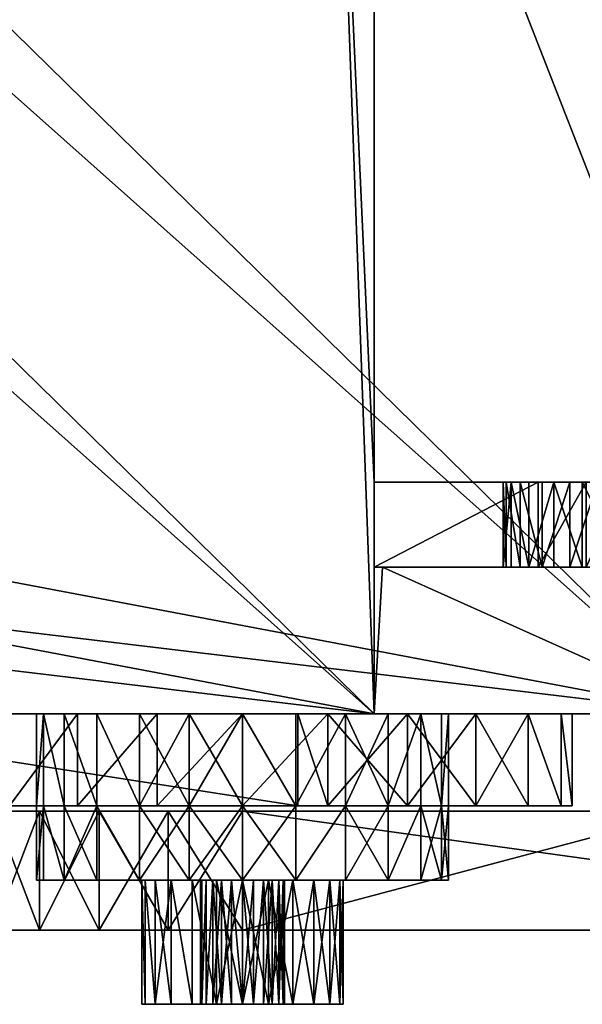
# Model space of a CAD drawing. Extents: x -0.216 to 0.216, y -0.188 to 0.188.
# Tile 27 of 81: x -0.137 to -0.12, y -0.024 to 0.005. Entities that reach past the tile are written whole.
import ezdxf

# ---------------------------------------------------------------- set-up
doc = ezdxf.new("R2010")
doc.units = 0

# ---------------------------------------------------------------- blocks, each defined once
blk = doc.blocks.new('hexa_link1#2')
mesh = blk.add_polyface()
corners = [(-0.115265, 0.006899, 0.099276), (-0.117216, 0.008709, 0.099276), (-0.117216, 0.006487, 0.099276), (-0.117216, 0.008709, 0.09683), (-0.117216, 0.006487, 0.09683), (-0.115265, 0.006899, 0.09683), (-0.11615, 0.00963, 0.099276), (-0.11615, 0.00963, 0.09683), (-0.117216, 0.003631, 0.09683), (-0.115594, 0.003102, 0.09683), (-0.117216, -0.00363, 0.09683), (-0.115594, 0.003101, 0.099276), (-0.117216, 0.00363, 0.099276), (-0.117216, -0.00363, 0.099276), (-0.116223, 0.003631, 0.099276), (-0.116223, 0.003631, 0.09683), (-0.115975, 0.006487, 0.099276), (-0.105579, 0.01819, 0.088049), (-0.130264, 0.021608, 0.088049), (-0.130264, 0.01819, 0.088049), (-0.117379, 0.01819, 0.071549), (-0.130264, 0.01819, 0.071549), (-0.132399, 0.01819, 0.087768), (-0.132399, 0.01819, 0.071831), (-0.134389, 0.01819, 0.086944), (-0.132399, 0.021608, 0.087768), (-0.132399, 0.021608, 0.071831), (-0.134389, 0.021608, 0.072655), (-0.134389, 0.01819, 0.072655), (-0.130264, 0.021608, 0.071549), (-0.117379, 0.021608, 0.071549), (-0.117379, 0.021608, 0.070169), (-0.117379, 0.01819, 0.070169), (-0.105579, 0.021608, 0.088049)]
mesh.append_faces([[corners[k] for k in face] for face in [(0, 1, 2), (3, 2, 1), (2, 3, 4), (3, 5, 4), (3, 6, 7), (6, 3, 1), (8, 9, 10), (11, 12, 13), (14, 8, 12), (8, 14, 15), (10, 12, 8), (4, 16, 2), (17, 18, 19), (19, 20, 17), (19, 21, 20), (22, 21, 19), (22, 23, 21), (24, 23, 22), (25, 24, 22), (22, 18, 25), (18, 22, 19), (26, 25, 18), (27, 25, 26), (27, 23, 28), (23, 27, 26), (29, 23, 26), (23, 29, 21), (30, 21, 29), (21, 30, 20), (31, 20, 30), (20, 31, 32), (29, 33, 30), (29, 18, 33), (26, 18, 29)]])
mesh = blk.add_polyface()
corners = [(-0.117216, 0.00363, 0.099276), (-0.117216, -0.00363, 0.09683), (-0.117216, -0.00363, 0.099276), (-0.116323, -0.00363, 0.099276), (-0.116323, -0.00363, 0.09683), (-0.115743, -0.003054, 0.09683), (-0.115743, -0.003054, 0.099276), (-0.117216, -0.006487, 0.09683), (-0.115057, -0.006821, 0.09683), (-0.117216, -0.008709, 0.09683), (-0.115803, -0.006487, 0.099276), (-0.117216, -0.006487, 0.099276), (-0.117216, -0.008709, 0.099276), (-0.11615, -0.00963, 0.099276), (-0.11615, -0.00963, 0.09683), (-0.115057, -0.006821, 0.099276), (-0.132399, -0.018149, 0.071831), (-0.130264, -0.021567, 0.071549), (-0.132399, -0.021567, 0.071831), (-0.130264, -0.018149, 0.071549), (-0.130264, -0.018149, 0.088049), (-0.132399, -0.018149, 0.087768), (-0.134389, -0.018149, 0.072655), (-0.134389, -0.021567, 0.086944), (-0.134389, -0.018149, 0.086944), (-0.132399, -0.021567, 0.087768), (-0.130264, -0.021567, 0.088049), (-0.105579, -0.021567, 0.088049), (-0.117379, -0.021567, 0.071549), (-0.117379, -0.018149, 0.071549), (-0.105579, -0.018149, 0.088049), (-0.117379, -0.018149, 0.070169), (-0.117379, -0.021567, 0.070169)]
mesh.append_faces([[corners[k] for k in face] for face in [(0, 1, 2), (1, 3, 2), (3, 1, 4), (1, 5, 4), (6, 2, 3), (7, 8, 9), (10, 7, 11), (7, 12, 11), (12, 7, 9), (9, 13, 12), (13, 9, 14), (15, 11, 12), (16, 17, 18), (17, 16, 19), (16, 20, 19), (16, 21, 20), (22, 21, 16), (18, 22, 16), (23, 21, 24), (21, 23, 25), (23, 18, 25), (25, 18, 26), (26, 18, 17), (26, 17, 27), (27, 17, 28), (17, 29, 28), (29, 17, 19), (19, 30, 29), (19, 20, 30), (27, 20, 26), (20, 25, 26), (25, 20, 21), (28, 31, 32), (31, 28, 29)]])
mesh = blk.add_polyface()
corners = [(-0.110711, -0.00963, 0.09683), (-0.110711, -0.009157, 0.09683), (-0.110711, -0.00963, 0.072173), (-0.110711, -0.00963, 0.099276), (-0.11615, -0.00963, 0.09683), (-0.11615, -0.00963, 0.099276), (-0.110711, -0.009157, 0.099276), (-0.117216, -0.008709, 0.099276), (-0.11424, -0.006843, 0.099276), (-0.113478, -0.006549, 0.099276), (-0.112887, -0.005984, 0.099276), (-0.112559, -0.005235, 0.099276), (-0.112545, -0.004418, 0.099276), (-0.117216, -0.008709, 0.09683), (-0.11424, -0.006843, 0.09683), (-0.113478, -0.006549, 0.09683), (-0.112887, -0.005984, 0.09683), (-0.112559, -0.005235, 0.09683), (-0.115057, -0.006821, 0.099276), (-0.115057, -0.006821, 0.09683), (-0.117216, -0.006487, 0.09683), (-0.115803, -0.006487, 0.09683), (-0.115803, -0.006487, 0.099276), (-0.117216, -0.006487, 0.099276), (-0.130264, -0.018149, 0.088049), (-0.105579, -0.021567, 0.088049), (-0.105579, -0.018149, 0.088049), (-0.117379, -0.021567, 0.071549), (-0.117379, -0.021567, 0.070169), (-0.117379, -0.018149, 0.071549), (-0.117379, -0.018149, 0.070169), (-0.105579, -0.018149, 0.070169)]
mesh.append_faces([[corners[k] for k in face] for face in [(0, 1, 2), (3, 4, 0), (4, 3, 5), (6, 5, 3), (6, 7, 5), (6, 8, 7), (6, 9, 8), (6, 10, 9), (6, 11, 10), (6, 12, 11), (4, 1, 0), (13, 1, 4), (14, 1, 13), (15, 1, 14), (16, 1, 15), (17, 1, 16), (10, 15, 9), (14, 9, 15), (9, 14, 8), (14, 18, 8), (18, 14, 19), (13, 19, 14), (19, 20, 21), (20, 22, 21), (23, 18, 22), (18, 21, 22), (21, 18, 19), (18, 7, 8), (24, 25, 26), (25, 27, 28), (29, 26, 30), (30, 26, 31), (31, 28, 30)]])
mesh = blk.add_polyface()
corners = [(-0.134389, -0.018149, 0.072655), (-0.134389, -0.018149, 0.086944), (-0.132399, -0.018149, 0.087768), (-0.136097, -0.018149, 0.073966), (-0.136097, -0.018149, 0.085633), (-0.137409, -0.018149, 0.075674), (-0.137409, -0.018149, 0.083924), (-0.138233, -0.018149, 0.077664), (-0.138233, -0.018149, 0.081935), (-0.138514, -0.018149, 0.079799), (-0.138514, -0.021567, 0.079799), (-0.138233, -0.021567, 0.077664), (-0.137409, -0.021567, 0.075674), (-0.136097, -0.021567, 0.073966), (-0.134389, -0.021567, 0.072655), (-0.132399, -0.021567, 0.071831), (-0.134389, -0.021567, 0.086944), (-0.136097, -0.021567, 0.085633), (-0.137409, -0.021567, 0.083924), (-0.138233, -0.021567, 0.081935)]
mesh.append_faces([[corners[k] for k in face] for face in [(0, 1, 2), (3, 1, 0), (3, 4, 1), (5, 4, 3), (5, 6, 4), (7, 6, 5), (7, 8, 6), (8, 7, 9), (7, 10, 9), (10, 7, 11), (5, 11, 7), (11, 5, 12), (3, 12, 5), (12, 3, 13), (3, 14, 13), (14, 3, 0), (0, 15, 14), (16, 14, 15), (17, 14, 16), (17, 13, 14), (18, 13, 17), (18, 12, 13), (19, 12, 18), (19, 11, 12), (11, 19, 10), (19, 9, 10), (9, 19, 8), (18, 8, 19), (8, 18, 6), (17, 6, 18), (6, 17, 4), (17, 1, 4), (1, 17, 16)]])
blk = doc.blocks.new('hexa_link2#2')
mesh = blk.add_polyface()
corners = [(-0.12648, -0.015347, 0.066495), (-0.160455, 0.01797, 0.086111), (-0.1277, 0.01797, 0.067199), (-0.161675, 0.015967, 0.086815), (-0.161675, -0.00869, 0.086815), (-0.152045, -0.00869, 0.103495), (-0.11685, -0.015347, 0.083175), (-0.152045, 0.015967, 0.103495), (-0.150825, 0.01797, 0.102791), (-0.152045, -0.011136, 0.103495), (-0.155712, -0.011136, 0.101745), (-0.155723, -0.011136, 0.100924), (-0.156018, -0.011136, 0.102507), (-0.158139, -0.011136, 0.105949), (-0.156756, -0.011136, 0.106214), (-0.156756, -0.00869, 0.106214), (-0.156052, -0.00869, 0.100171), (-0.156052, -0.011136, 0.100171), (-0.155723, -0.00869, 0.100924), (-0.155711, -0.00869, 0.101745), (-0.156018, -0.00869, 0.102507), (-0.156596, -0.011136, 0.103092), (-0.156596, -0.00869, 0.103092), (-0.158139, -0.00869, 0.105949), (-0.161439, -0.00869, 0.087225), (-0.156646, -0.011136, 0.099604), (-0.156646, -0.00869, 0.099604), (-0.146178, 0.021588, 0.079461), (-0.137238, 0.01817, 0.094946), (-0.146178, 0.01817, 0.079461), (-0.137238, 0.021588, 0.094946), (-0.176975, 0.021588, 0.117888), (-0.176975, 0.01817, 0.117888)]
mesh.append_faces([[corners[k] for k in face] for face in [(0, 1, 2), (0, 3, 1), (0, 4, 3), (5, 6, 7), (7, 6, 8), (3, 5, 7), (1, 7, 8), (8, 2, 1), (9, 10, 11), (9, 12, 10), (9, 13, 12), (13, 9, 14), (9, 15, 14), (15, 9, 5), (11, 16, 17), (16, 11, 18), (10, 18, 11), (18, 10, 19), (10, 20, 19), (20, 10, 12), (21, 20, 12), (20, 21, 22), (23, 5, 20), (5, 23, 15), (20, 5, 19), (19, 5, 18), (18, 5, 24), (25, 16, 26), (16, 25, 17), (27, 28, 29), (28, 27, 30), (27, 31, 30), (32, 29, 28), (30, 32, 28)]])
mesh = blk.add_polyface()
corners = [(-0.11807, 0.01797, 0.083879), (-0.11685, -0.015347, 0.083175), (-0.11685, -0.00869, 0.083175), (-0.12648, -0.015347, 0.066495), (-0.1277, 0.01797, 0.067199), (-0.12648, -0.00869, 0.066495), (-0.150825, 0.01797, 0.102791), (-0.11685, 0.015967, 0.083175), (-0.12648, 0.015967, 0.066495), (-0.126243, -0.00869, 0.066905), (-0.117725, -0.00869, 0.078043), (-0.117919, -0.00869, 0.077245), (-0.122285, -0.00869, 0.070092), (-0.116687, -0.00869, 0.075259), (-0.121645, -0.00869, 0.070599), (-0.120858, -0.00869, 0.070821), (-0.120046, -0.00869, 0.070722), (-0.119335, -0.00869, 0.070319), (-0.117847, -0.00869, 0.068438), (-0.115885, -0.00869, 0.075079), (-0.115076, -0.00869, 0.075223), (-0.114216, -0.00869, 0.074727), (-0.118834, -0.00869, 0.069674), (-0.11862, -0.00869, 0.068885), (-0.120386, -0.00869, 0.064041), (-0.120498, -0.00869, 0.066671), (-0.119275, -0.00869, 0.065965), (-0.121312, -0.00869, 0.066754), (-0.12203, -0.00869, 0.067144), (-0.117237, -0.00869, 0.078704), (-0.116532, -0.00869, 0.079125), (-0.115718, -0.00869, 0.07924), (-0.111677, -0.00869, 0.079124), (-0.112139, -0.00869, 0.080455), (-0.114924, -0.00869, 0.079032), (-0.114271, -0.00869, 0.078533), (-0.112788, -0.00869, 0.0772), (-0.113863, -0.00869, 0.07782)]
mesh.append_faces([[corners[k] for k in face] for face in [(0, 1, 2), (3, 4, 5), (4, 6, 0), (7, 4, 0), (4, 7, 8), (2, 8, 7), (8, 2, 5), (8, 5, 4), (0, 2, 7), (6, 1, 0), (9, 10, 11), (12, 13, 14), (14, 13, 15), (15, 13, 16), (16, 13, 17), (13, 18, 17), (19, 18, 13), (20, 18, 19), (18, 20, 21), (17, 18, 22), (22, 18, 23), (24, 25, 26), (25, 24, 27), (27, 24, 28), (2, 29, 9), (2, 30, 29), (2, 31, 30), (2, 32, 31), (32, 2, 33), (9, 29, 10), (31, 32, 34), (32, 35, 34), (35, 32, 36), (35, 36, 37)]])
mesh = blk.add_polyface()
corners = [(-0.13942, -0.015347, 0.077346), (-0.134453, -0.015347, 0.07561), (-0.133226, -0.015347, 0.074668), (-0.135395, -0.015347, 0.076837), (-0.139743, -0.015347, 0.079799), (-0.135987, -0.015347, 0.078266), (-0.136189, -0.015347, 0.079799), (-0.13942, -0.015347, 0.082253), (-0.135987, -0.015347, 0.081333), (-0.138473, -0.015347, 0.084539), (-0.135395, -0.015347, 0.082762), (-0.134453, -0.015347, 0.083989), (-0.136967, -0.015347, 0.086503), (-0.133226, -0.015347, 0.084931), (-0.135004, -0.015347, 0.088009), (-0.131797, -0.015347, 0.085523), (-0.152045, -0.015347, 0.103495), (-0.148675, -0.015347, 0.095576), (-0.11685, -0.015347, 0.083175), (-0.12648, -0.015347, 0.066495), (-0.1533, -0.015347, 0.087565), (-0.161675, -0.015347, 0.086815), (-0.161675, -0.011136, 0.086815), (-0.161675, -0.00869, 0.086815), (-0.149605, -0.015347, 0.0955), (-0.150507, -0.015347, 0.095263), (-0.153699, -0.015347, 0.088408), (-0.153945, -0.015347, 0.089309), (-0.15371, -0.015347, 0.092069), (-0.15395, -0.015347, 0.091168), (-0.153316, -0.015347, 0.092915), (-0.152781, -0.015347, 0.093679), (-0.15212, -0.015347, 0.094338), (-0.151354, -0.015347, 0.094871), (-0.152045, -0.011136, 0.103495), (-0.155723, -0.011136, 0.100924), (-0.161439, -0.011136, 0.087225), (-0.152045, -0.00869, 0.103495)]
mesh.append_faces([[corners[k] for k in face] for face in [(0, 1, 2), (0, 3, 1), (4, 3, 0), (4, 5, 3), (4, 6, 5), (7, 6, 4), (7, 8, 6), (9, 8, 7), (9, 10, 8), (9, 11, 10), (12, 11, 9), (12, 13, 11), (14, 15, 12), (16, 17, 18), (19, 17, 20), (20, 21, 19), (19, 22, 23), (22, 19, 21), (24, 16, 25), (17, 16, 24), (26, 21, 20), (27, 21, 26), (28, 21, 29), (30, 21, 28), (31, 21, 30), (32, 21, 31), (32, 16, 21), (33, 16, 32), (25, 16, 33), (34, 21, 16), (34, 35, 36), (34, 18, 37), (18, 34, 16)]])
mesh = blk.add_polyface()
corners = [(-0.12648, -0.011136, 0.066495), (-0.121769, -0.00869, 0.063775), (-0.121769, -0.011136, 0.063775), (-0.12648, -0.00869, 0.066495), (-0.116687, -0.011136, 0.075259), (-0.121645, -0.011136, 0.070599), (-0.120858, -0.011136, 0.070821), (-0.122285, -0.011136, 0.070092), (-0.122285, -0.00869, 0.070092), (-0.121645, -0.00869, 0.070599), (-0.119335, -0.00869, 0.070319), (-0.118834, -0.011136, 0.069674), (-0.119335, -0.011136, 0.070319), (-0.118834, -0.00869, 0.069674), (-0.120046, -0.011136, 0.070722), (-0.120046, -0.00869, 0.070722), (-0.120858, -0.00869, 0.070821), (-0.122682, -0.00869, 0.069377), (-0.122682, -0.011136, 0.069377), (-0.122772, -0.00869, 0.068565), (-0.122772, -0.011136, 0.068565), (-0.122543, -0.00869, 0.06778), (-0.122543, -0.011136, 0.06778), (-0.12203, -0.011136, 0.067144), (-0.12203, -0.00869, 0.067144), (-0.121312, -0.00869, 0.066754), (-0.121312, -0.011136, 0.066754), (-0.120386, -0.011136, 0.064041), (-0.120498, -0.011136, 0.066671), (-0.119275, -0.011136, 0.065965), (-0.119275, -0.00869, 0.065965), (-0.120386, -0.00869, 0.064041), (-0.120498, -0.00869, 0.066671), (-0.117237, -0.011136, 0.078704), (-0.11685, -0.011136, 0.083175), (-0.126243, -0.011136, 0.066905), (-0.117725, -0.011136, 0.078043)]
mesh.append_faces([[corners[k] for k in face] for face in [(0, 1, 2), (1, 0, 3), (4, 5, 6), (4, 7, 5), (8, 5, 7), (5, 8, 9), (10, 11, 12), (11, 10, 13), (14, 10, 12), (10, 14, 15), (6, 15, 14), (15, 6, 16), (5, 16, 6), (16, 5, 9), (7, 17, 8), (17, 7, 18), (18, 19, 17), (19, 18, 20), (20, 21, 19), (21, 20, 22), (23, 21, 22), (21, 23, 24), (23, 25, 24), (25, 23, 26), (27, 26, 23), (27, 28, 26), (28, 27, 29), (27, 30, 29), (2, 31, 27), (28, 25, 26), (29, 32, 28), (33, 34, 35), (33, 35, 36)]])
mesh = blk.add_polyface()
corners = [(-0.12648, -0.00869, 0.066495), (-0.11685, -0.00869, 0.083175), (-0.126243, -0.00869, 0.066905), (-0.121769, -0.00869, 0.063775), (-0.120386, -0.00869, 0.064041), (-0.12203, -0.00869, 0.067144), (-0.122543, -0.00869, 0.06778), (-0.122772, -0.00869, 0.068565), (-0.122682, -0.00869, 0.069377), (-0.122285, -0.00869, 0.070092), (-0.116687, -0.00869, 0.075259), (-0.117356, -0.00869, 0.075736), (-0.117789, -0.00869, 0.076434), (-0.117919, -0.00869, 0.077245), (-0.119275, -0.00869, 0.065965), (-0.120386, -0.011136, 0.064041), (-0.121769, -0.011136, 0.063775), (-0.121312, -0.00869, 0.066754), (-0.120498, -0.011136, 0.066671), (-0.120498, -0.00869, 0.066671), (-0.119275, -0.011136, 0.065965), (-0.11685, -0.011136, 0.083175), (-0.112139, -0.00869, 0.080455), (-0.111677, -0.011136, 0.079124), (-0.111677, -0.00869, 0.079124), (-0.112788, -0.00869, 0.0772), (-0.114924, -0.00869, 0.079032), (-0.115718, -0.011136, 0.07924), (-0.115718, -0.00869, 0.07924), (-0.116532, -0.011136, 0.079125), (-0.116532, -0.00869, 0.079125), (-0.117237, -0.011136, 0.078704), (-0.117237, -0.00869, 0.078704), (-0.117725, -0.00869, 0.078043), (-0.117725, -0.011136, 0.078043), (-0.117919, -0.011136, 0.077245), (-0.117356, -0.011136, 0.075736), (-0.116687, -0.011136, 0.075259), (-0.115885, -0.011136, 0.075079), (-0.115885, -0.00869, 0.075079), (-0.115076, -0.011136, 0.075223), (-0.115076, -0.00869, 0.075223), (-0.114216, -0.011136, 0.074727), (-0.114216, -0.00869, 0.074727), (-0.113863, -0.011136, 0.07782), (-0.113863, -0.00869, 0.07782), (-0.114271, -0.011136, 0.078533), (-0.114271, -0.00869, 0.078533), (-0.114924, -0.011136, 0.079032)]
mesh.append_faces([[corners[k] for k in face] for face in [(0, 1, 2), (2, 3, 0), (2, 4, 3), (2, 5, 4), (2, 6, 5), (2, 7, 6), (2, 8, 7), (2, 9, 8), (2, 10, 9), (2, 11, 10), (2, 12, 11), (2, 13, 12), (14, 15, 4), (4, 16, 3), (17, 18, 19), (19, 20, 14), (1, 21, 22), (22, 23, 24), (23, 25, 24), (26, 27, 28), (28, 29, 30), (30, 31, 32), (31, 33, 32), (34, 13, 33), (35, 12, 13), (12, 36, 11), (11, 37, 10), (10, 38, 39), (39, 40, 41), (41, 42, 43), (25, 44, 45), (45, 46, 47), (47, 48, 26)]])
mesh = blk.add_polyface()
corners = [(-0.126243, -0.011136, 0.066905), (-0.12648, -0.015347, 0.066495), (-0.12648, -0.011136, 0.066495), (-0.130264, -0.015347, 0.073874), (-0.125524, -0.015347, 0.07159), (-0.12781, -0.015347, 0.070643), (-0.12873, -0.015347, 0.074076), (-0.127301, -0.015347, 0.074668), (-0.12781, -0.01799, 0.070643), (-0.125524, -0.01799, 0.07159), (-0.130264, -0.01799, 0.07032), (-0.130264, -0.015347, 0.07032), (-0.12873, -0.01799, 0.074076), (-0.125133, -0.015347, 0.082762), (-0.126074, -0.01799, 0.083989), (-0.126074, -0.015347, 0.083989), (-0.127301, -0.01799, 0.084931), (-0.127301, -0.015347, 0.084931), (-0.126074, -0.01799, 0.07561), (-0.125133, -0.015347, 0.076837), (-0.126074, -0.015347, 0.07561), (-0.127301, -0.01799, 0.074668), (-0.12781, -0.015347, 0.088956), (-0.125524, -0.01799, 0.088009), (-0.125524, -0.015347, 0.088009), (-0.12781, -0.01799, 0.088956), (-0.12867, -0.015347, 0.089069), (-0.12867, -0.01799, 0.089069), (-0.132717, -0.015347, 0.088956), (-0.121107, -0.015347, 0.082253), (-0.130264, -0.015347, 0.089279), (-0.122054, -0.015347, 0.084539), (-0.122054, -0.01799, 0.084539), (-0.130264, -0.01799, 0.089279), (-0.132717, -0.01799, 0.088956), (-0.12873, -0.01799, 0.085523), (-0.121107, -0.01799, 0.082253), (-0.12873, -0.015347, 0.085523), (-0.130264, -0.015347, 0.085724)]
mesh.append_faces([[corners[k] for k in face] for face in [(0, 1, 2), (3, 4, 5), (6, 4, 3), (7, 4, 6), (8, 4, 9), (4, 8, 5), (10, 5, 8), (5, 10, 11), (12, 7, 6), (3, 12, 6), (13, 14, 15), (16, 15, 14), (15, 16, 17), (18, 19, 20), (7, 18, 20), (18, 7, 21), (7, 12, 21), (22, 23, 24), (23, 22, 25), (26, 25, 22), (25, 26, 27), (28, 29, 17), (30, 29, 28), (26, 31, 30), (22, 31, 26), (32, 33, 34), (32, 27, 33), (32, 25, 27), (16, 34, 35), (36, 34, 16), (35, 17, 16), (17, 35, 37), (35, 38, 37)]])
mesh = blk.add_polyface()
corners = [(-0.122285, -0.011136, 0.070092), (-0.126243, -0.011136, 0.066905), (-0.122682, -0.011136, 0.069377), (-0.122772, -0.011136, 0.068565), (-0.122543, -0.011136, 0.06778), (-0.12203, -0.011136, 0.067144), (-0.121769, -0.011136, 0.063775), (-0.12648, -0.011136, 0.066495), (-0.126074, -0.015347, 0.083989), (-0.120784, -0.015347, 0.079799), (-0.125133, -0.015347, 0.082762), (-0.127301, -0.015347, 0.084931), (-0.121107, -0.015347, 0.082253), (-0.125133, -0.015347, 0.076837), (-0.123561, -0.015347, 0.073096), (-0.126074, -0.015347, 0.07561), (-0.122054, -0.015347, 0.07506), (-0.124541, -0.015347, 0.078266), (-0.125524, -0.01799, 0.07159), (-0.123561, -0.01799, 0.073096), (-0.125524, -0.015347, 0.07159), (-0.124541, -0.01799, 0.081333), (-0.125133, -0.01799, 0.082762), (-0.124541, -0.015347, 0.081333), (-0.124339, -0.015347, 0.079799), (-0.124339, -0.01799, 0.079799), (-0.124541, -0.01799, 0.078266), (-0.125133, -0.01799, 0.076837), (-0.127301, -0.015347, 0.074668), (-0.126074, -0.01799, 0.083989), (-0.126074, -0.01799, 0.07561), (-0.127301, -0.01799, 0.074668), (-0.123561, -0.015347, 0.086503), (-0.12781, -0.015347, 0.088956), (-0.125524, -0.015347, 0.088009), (-0.122054, -0.015347, 0.084539), (-0.123561, -0.01799, 0.086503), (-0.125524, -0.01799, 0.088009), (-0.130264, -0.015347, 0.089279), (-0.122054, -0.01799, 0.084539), (-0.132717, -0.01799, 0.088956), (-0.121107, -0.01799, 0.082253), (-0.12781, -0.01799, 0.088956)]
mesh.append_faces([[corners[k] for k in face] for face in [(0, 1, 2), (2, 1, 3), (3, 1, 4), (4, 1, 5), (6, 1, 7), (8, 9, 10), (11, 12, 8), (13, 14, 15), (13, 16, 14), (17, 16, 13), (18, 14, 19), (14, 18, 20), (10, 21, 22), (21, 10, 23), (24, 21, 23), (21, 24, 25), (24, 26, 25), (26, 24, 17), (13, 26, 17), (26, 13, 27), (28, 14, 20), (15, 14, 28), (29, 10, 22), (19, 30, 31), (13, 30, 27), (32, 33, 34), (33, 32, 35), (34, 36, 32), (36, 34, 37), (38, 35, 12), (39, 40, 41), (36, 42, 39), (42, 36, 37)]])
mesh = blk.add_polyface()
corners = [(-0.12648, -0.015347, 0.066495), (-0.126243, -0.011136, 0.066905), (-0.11685, -0.015347, 0.083175), (-0.117725, -0.011136, 0.078043), (-0.117919, -0.011136, 0.077245), (-0.117789, -0.011136, 0.076433), (-0.117356, -0.011136, 0.075736), (-0.116687, -0.011136, 0.075259), (-0.122285, -0.011136, 0.070092), (-0.12203, -0.011136, 0.067144), (-0.120386, -0.011136, 0.064041), (-0.121769, -0.011136, 0.063775), (-0.115076, -0.011136, 0.075223), (-0.117847, -0.011136, 0.068438), (-0.114216, -0.011136, 0.074727), (-0.115885, -0.011136, 0.075079), (-0.119335, -0.011136, 0.070319), (-0.120046, -0.011136, 0.070722), (-0.120858, -0.011136, 0.070821), (-0.11685, -0.011136, 0.083175), (-0.125133, -0.015347, 0.082762), (-0.120784, -0.015347, 0.079799), (-0.124541, -0.015347, 0.081333), (-0.126074, -0.015347, 0.083989), (-0.121107, -0.015347, 0.082253), (-0.124541, -0.015347, 0.078266), (-0.121107, -0.015347, 0.077346), (-0.122054, -0.015347, 0.07506), (-0.124339, -0.015347, 0.079799), (-0.123561, -0.01799, 0.073096), (-0.123561, -0.015347, 0.073096), (-0.122054, -0.015347, 0.084539), (-0.121107, -0.01799, 0.082253), (-0.122054, -0.01799, 0.084539), (-0.120784, -0.01799, 0.079799), (-0.121107, -0.01799, 0.077346), (-0.122054, -0.01799, 0.07506), (-0.123561, -0.015347, 0.086503), (-0.123561, -0.01799, 0.086503)]
mesh.append_faces([[corners[k] for k in face] for face in [(0, 1, 2), (3, 1, 4), (4, 1, 5), (5, 1, 6), (6, 1, 7), (7, 1, 8), (9, 1, 10), (10, 1, 11), (12, 13, 14), (13, 12, 15), (13, 15, 7), (13, 7, 16), (7, 17, 16), (7, 18, 17), (2, 1, 19), (20, 21, 22), (23, 24, 21), (25, 26, 27), (28, 26, 25), (22, 26, 28), (22, 21, 26), (27, 29, 30), (31, 32, 24), (32, 31, 33), (24, 34, 21), (34, 24, 32), (34, 26, 21), (26, 34, 35), (35, 27, 26), (27, 35, 36), (29, 27, 36), (37, 33, 31), (33, 37, 38)]])
mesh = blk.add_polyface()
corners = [(-0.137495, -0.015347, 0.073784), (-0.132717, -0.015347, 0.070643), (-0.136967, -0.015347, 0.073096), (-0.138473, -0.015347, 0.07506), (-0.130264, -0.015347, 0.07032), (-0.13942, -0.015347, 0.077346), (-0.135004, -0.015347, 0.07159), (-0.136967, -0.01799, 0.073096), (-0.135004, -0.01799, 0.07159), (-0.135395, -0.015347, 0.076837), (-0.134453, -0.01799, 0.07561), (-0.134453, -0.015347, 0.07561), (-0.135987, -0.015347, 0.078266), (-0.135395, -0.01799, 0.076837), (-0.136189, -0.01799, 0.079799), (-0.136189, -0.015347, 0.079799), (-0.135987, -0.015347, 0.081333), (-0.135395, -0.01799, 0.082762), (-0.135395, -0.015347, 0.082762), (-0.134453, -0.01799, 0.083989), (-0.134453, -0.015347, 0.083989), (-0.145804, -0.015347, 0.098962), (-0.12867, -0.01799, 0.089069), (-0.12867, -0.015347, 0.089069), (-0.154629, -0.01799, 0.083677), (-0.154629, -0.015347, 0.083677), (-0.145897, -0.015347, 0.099008), (-0.145804, -0.01799, 0.098962), (-0.145995, -0.015347, 0.099041), (-0.145897, -0.01799, 0.099008), (-0.146097, -0.015347, 0.099061), (-0.145995, -0.01799, 0.099041), (-0.146201, -0.015347, 0.099068), (-0.146097, -0.01799, 0.099061), (-0.146305, -0.015347, 0.099061), (-0.146201, -0.01799, 0.099068), (-0.146406, -0.015347, 0.099041), (-0.146305, -0.01799, 0.099061), (-0.146505, -0.01799, 0.099008), (-0.146505, -0.015347, 0.099008), (-0.146598, -0.01799, 0.098962), (-0.146598, -0.015347, 0.098962), (-0.146684, -0.015347, 0.098904), (-0.146762, -0.01799, 0.098835), (-0.146762, -0.015347, 0.098835), (-0.146831, -0.01799, 0.098757), (-0.146831, -0.015347, 0.098757), (-0.146888, -0.01799, 0.098671), (-0.146888, -0.015347, 0.098671), (-0.148675, -0.01799, 0.095576), (-0.148675, -0.015347, 0.095576), (-0.149605, -0.015347, 0.0955), (-0.150507, -0.01799, 0.095263), (-0.149605, -0.01799, 0.0955), (-0.150507, -0.015347, 0.095263), (-0.151354, -0.01799, 0.094871)]
mesh.append_faces([[corners[k] for k in face] for face in [(0, 1, 2), (3, 4, 0), (5, 4, 3), (2, 1, 6), (7, 0, 2), (1, 8, 6), (6, 7, 2), (9, 10, 11), (12, 13, 9), (14, 12, 15), (16, 14, 15), (17, 16, 18), (19, 18, 20), (21, 22, 23), (0, 24, 25), (26, 27, 21), (28, 29, 26), (30, 31, 28), (32, 33, 30), (34, 35, 32), (36, 37, 34), (38, 36, 39), (40, 39, 41), (42, 40, 41), (43, 42, 44), (45, 44, 46), (47, 46, 48), (49, 48, 50), (51, 52, 53), (52, 51, 54), (54, 55, 52), (53, 50, 51), (50, 53, 49)]])
mesh = blk.add_polyface()
corners = [(-0.137495, -0.015347, 0.073784), (-0.130264, -0.015347, 0.07032), (-0.132717, -0.015347, 0.070643), (-0.13942, -0.015347, 0.077346), (-0.12781, -0.015347, 0.070643), (-0.133226, -0.015347, 0.074668), (-0.131797, -0.015347, 0.074076), (-0.130264, -0.015347, 0.073874), (-0.148675, -0.015347, 0.095576), (-0.12648, -0.015347, 0.066495), (-0.11685, -0.015347, 0.083175), (-0.132717, -0.01799, 0.070643), (-0.130264, -0.01799, 0.07032), (-0.135004, -0.01799, 0.07159), (-0.137495, -0.01799, 0.073784), (-0.12781, -0.01799, 0.070643), (-0.138473, -0.01799, 0.07506), (-0.12873, -0.01799, 0.074076), (-0.130264, -0.01799, 0.073874), (-0.131797, -0.01799, 0.074076), (-0.133226, -0.01799, 0.074668), (-0.134453, -0.015347, 0.07561), (-0.133226, -0.01799, 0.084931), (-0.134453, -0.015347, 0.083989), (-0.133226, -0.015347, 0.084931), (-0.136967, -0.015347, 0.086503), (-0.131797, -0.015347, 0.085523), (-0.135004, -0.015347, 0.088009), (-0.130264, -0.015347, 0.085724), (-0.12873, -0.015347, 0.085523), (-0.132717, -0.015347, 0.088956), (-0.127301, -0.015347, 0.084931), (-0.130264, -0.01799, 0.089279), (-0.137151, -0.01799, 0.092761), (-0.132717, -0.01799, 0.088956), (-0.12873, -0.01799, 0.085523), (-0.135004, -0.01799, 0.088009), (-0.130264, -0.01799, 0.085724), (-0.131797, -0.01799, 0.085523), (-0.136967, -0.01799, 0.086503)]
mesh.append_faces([[corners[k] for k in face] for face in [(0, 1, 2), (3, 4, 1), (3, 5, 4), (6, 4, 5), (7, 4, 6), (8, 9, 10), (11, 1, 12), (1, 11, 2), (13, 2, 11), (12, 14, 11), (15, 16, 12), (17, 7, 18), (6, 18, 7), (18, 6, 19), (5, 19, 6), (19, 5, 20), (21, 20, 5), (22, 23, 24), (25, 26, 24), (27, 28, 26), (27, 29, 28), (30, 29, 27), (29, 30, 31), (32, 33, 34), (35, 34, 36), (28, 35, 37), (35, 36, 37), (37, 36, 38), (38, 39, 22), (26, 22, 24), (22, 26, 38), (28, 38, 26), (38, 28, 37)]])
mesh = blk.add_polyface()
corners = [(-0.137495, -0.015347, 0.073784), (-0.136967, -0.01799, 0.073096), (-0.137495, -0.01799, 0.073784), (-0.135395, -0.01799, 0.082762), (-0.138473, -0.01799, 0.084539), (-0.135987, -0.01799, 0.081333), (-0.13942, -0.01799, 0.082253), (-0.136189, -0.01799, 0.079799), (-0.139743, -0.01799, 0.079799), (-0.135987, -0.01799, 0.078266), (-0.135395, -0.01799, 0.076837), (-0.13942, -0.01799, 0.077346), (-0.134453, -0.01799, 0.07561), (-0.136189, -0.02013, 0.079799), (-0.130264, -0.01799, 0.089279), (-0.146831, -0.01799, 0.098757), (-0.137151, -0.01799, 0.092761), (-0.135004, -0.01799, 0.088009), (-0.136967, -0.01799, 0.086503), (-0.134453, -0.01799, 0.083989), (-0.145067, -0.01799, 0.079051), (-0.138473, -0.01799, 0.07506), (-0.12867, -0.01799, 0.089069), (-0.145804, -0.015347, 0.098962), (-0.145804, -0.01799, 0.098962), (-0.145897, -0.01799, 0.099008), (-0.145995, -0.01799, 0.099041), (-0.146097, -0.01799, 0.099061), (-0.146201, -0.01799, 0.099068), (-0.146305, -0.01799, 0.099061), (-0.146406, -0.01799, 0.099041), (-0.146505, -0.01799, 0.099008), (-0.146598, -0.01799, 0.098962), (-0.146684, -0.01799, 0.098904), (-0.146762, -0.01799, 0.098835), (-0.137238, -0.021588, 0.094946), (-0.146178, -0.01817, 0.079461), (-0.137238, -0.01817, 0.094946)]
mesh.append_faces([[corners[k] for k in face] for face in [(0, 1, 2), (3, 4, 5), (5, 4, 6), (5, 6, 7), (7, 6, 8), (7, 8, 9), (9, 8, 10), (10, 8, 11), (10, 11, 12), (13, 9, 7), (5, 13, 7), (14, 15, 16), (17, 16, 18), (19, 18, 4), (11, 20, 21), (8, 20, 11), (6, 20, 8), (4, 20, 6), (18, 20, 4), (22, 23, 24), (25, 22, 24), (14, 25, 26), (14, 26, 27), (14, 27, 28), (14, 28, 29), (14, 29, 30), (14, 30, 31), (14, 31, 32), (14, 32, 33), (14, 33, 34), (14, 34, 15), (18, 16, 20), (35, 36, 37)]])
mesh = blk.add_polyface()
corners = [(-0.136967, -0.01799, 0.073096), (-0.135004, -0.015347, 0.07159), (-0.135004, -0.01799, 0.07159), (-0.132717, -0.01799, 0.070643), (-0.137495, -0.01799, 0.073784), (-0.130264, -0.01799, 0.07032), (-0.138473, -0.01799, 0.07506), (-0.134453, -0.01799, 0.083989), (-0.138473, -0.01799, 0.084539), (-0.135395, -0.01799, 0.082762), (-0.134453, -0.01799, 0.07561), (-0.13942, -0.01799, 0.077346), (-0.133226, -0.01799, 0.074668), (-0.12781, -0.01799, 0.070643), (-0.134453, -0.015347, 0.07561), (-0.135395, -0.015347, 0.076837), (-0.135395, -0.01799, 0.076837), (-0.135987, -0.015347, 0.078266), (-0.135987, -0.01799, 0.078266), (-0.136189, -0.01799, 0.079799), (-0.135987, -0.015347, 0.081333), (-0.135987, -0.01799, 0.081333), (-0.135395, -0.015347, 0.082762), (-0.134453, -0.015347, 0.083989), (-0.133226, -0.01799, 0.084931), (-0.135395, -0.02013, 0.076837), (-0.134453, -0.02013, 0.07561), (-0.135987, -0.02013, 0.078266), (-0.136189, -0.02013, 0.079799), (-0.135987, -0.02013, 0.081333), (-0.135395, -0.02013, 0.082762), (-0.134453, -0.02013, 0.083989), (-0.13306, -0.02013, 0.07905), (-0.133159, -0.02013, 0.079799), (-0.13306, -0.02013, 0.080549), (-0.132771, -0.02013, 0.081247), (-0.12867, -0.01799, 0.089069), (-0.145897, -0.01799, 0.099008), (-0.130264, -0.01799, 0.089279), (-0.132717, -0.01799, 0.088956), (-0.137151, -0.01799, 0.092761), (-0.135004, -0.01799, 0.088009), (-0.131797, -0.01799, 0.085523), (-0.136967, -0.01799, 0.086503)]
mesh.append_faces([[corners[k] for k in face] for face in [(0, 1, 2), (3, 0, 2), (3, 4, 0), (5, 6, 4), (7, 8, 9), (10, 11, 12), (13, 11, 6), (12, 14, 10), (10, 15, 16), (16, 17, 18), (17, 19, 18), (19, 20, 21), (20, 9, 21), (22, 7, 9), (23, 24, 7), (10, 25, 26), (25, 10, 16), (18, 25, 16), (25, 18, 27), (18, 28, 27), (28, 21, 29), (21, 30, 29), (30, 21, 9), (9, 31, 30), (31, 9, 7), (29, 32, 28), (29, 33, 32), (29, 34, 33), (30, 35, 29), (36, 37, 38), (39, 40, 41), (42, 41, 43), (24, 43, 7)]])
mesh = blk.add_polyface()
corners = [(-0.12781, -0.01799, 0.070643), (-0.133226, -0.01799, 0.074668), (-0.13942, -0.01799, 0.077346), (-0.130264, -0.02013, 0.073874), (-0.131797, -0.01799, 0.074076), (-0.131797, -0.02013, 0.074076), (-0.133226, -0.02013, 0.074668), (-0.134453, -0.01799, 0.07561), (-0.134453, -0.02013, 0.07561), (-0.134453, -0.01799, 0.083989), (-0.133226, -0.02013, 0.084931), (-0.134453, -0.02013, 0.083989), (-0.133226, -0.01799, 0.084931), (-0.136189, -0.02013, 0.079799), (-0.131711, -0.02013, 0.077292), (-0.127301, -0.02013, 0.074668), (-0.132311, -0.02013, 0.077752), (-0.132771, -0.02013, 0.078352), (-0.13306, -0.02013, 0.07905), (-0.135987, -0.02013, 0.081333), (-0.132771, -0.02013, 0.081247), (-0.13306, -0.02013, 0.080549), (-0.135395, -0.02013, 0.082762), (-0.132311, -0.02013, 0.081847), (-0.131711, -0.02013, 0.082307), (-0.131013, -0.02013, 0.082596), (-0.130264, -0.02013, 0.082695), (-0.129514, -0.02013, 0.082596), (-0.131311, -0.02013, 0.079195), (-0.131432, -0.023697, 0.079486), (-0.131432, -0.02013, 0.079486), (-0.131473, -0.023697, 0.079799), (-0.131473, -0.02013, 0.079799), (-0.131432, -0.02013, 0.080112), (-0.131432, -0.023697, 0.080112), (-0.131311, -0.02013, 0.080404), (-0.12873, -0.02013, 0.074076), (-0.135987, -0.02013, 0.078266), (-0.135395, -0.02013, 0.076837), (-0.130264, -0.01799, 0.085724), (-0.131797, -0.02013, 0.085523), (-0.131797, -0.01799, 0.085523)]
mesh.append_faces([[corners[k] for k in face] for face in [(0, 1, 2), (3, 4, 5), (1, 5, 4), (5, 1, 6), (7, 6, 1), (6, 7, 8), (9, 10, 11), (10, 9, 12), (13, 14, 15), (13, 16, 14), (13, 17, 16), (13, 18, 17), (19, 20, 21), (22, 23, 20), (22, 24, 23), (11, 24, 22), (11, 25, 24), (11, 26, 25), (11, 27, 26), (10, 27, 11), (28, 29, 30), (30, 31, 32), (31, 33, 32), (34, 35, 33), (13, 36, 37), (37, 36, 3), (37, 3, 38), (38, 3, 5), (38, 5, 8), (8, 5, 6), (39, 40, 41), (41, 10, 12), (10, 41, 40)]])
mesh = blk.add_polyface()
corners = [(-0.12781, -0.01799, 0.070643), (-0.131797, -0.01799, 0.074076), (-0.133226, -0.01799, 0.074668), (-0.130264, -0.01799, 0.073874), (-0.130264, -0.02013, 0.073874), (-0.131013, -0.02013, 0.077003), (-0.127301, -0.02013, 0.074668), (-0.131711, -0.02013, 0.077292), (-0.129514, -0.02013, 0.082596), (-0.133226, -0.02013, 0.084931), (-0.128816, -0.02013, 0.082307), (-0.130264, -0.023697, 0.082695), (-0.130264, -0.02013, 0.082695), (-0.129951, -0.02013, 0.078631), (-0.130264, -0.023697, 0.07859), (-0.130264, -0.02013, 0.07859), (-0.130577, -0.02013, 0.078631), (-0.130577, -0.023697, 0.078631), (-0.130868, -0.02013, 0.078752), (-0.130868, -0.023697, 0.078752), (-0.131119, -0.02013, 0.078944), (-0.131311, -0.023697, 0.079195), (-0.131311, -0.02013, 0.079195), (-0.131311, -0.023697, 0.080404), (-0.131119, -0.02013, 0.080655), (-0.131311, -0.02013, 0.080404), (-0.131119, -0.023697, 0.080655), (-0.130868, -0.02013, 0.080847), (-0.130868, -0.023697, 0.080847), (-0.130577, -0.02013, 0.080968), (-0.130264, -0.023697, 0.081009), (-0.130264, -0.02013, 0.081009), (-0.129951, -0.023697, 0.080968), (-0.129951, -0.02013, 0.080968), (-0.129216, -0.02013, 0.080404), (-0.129054, -0.02013, 0.079799), (-0.129216, -0.02013, 0.079195), (-0.129409, -0.02013, 0.078944), (-0.131432, -0.02013, 0.080112), (-0.129659, -0.02013, 0.078752), (-0.131473, -0.02013, 0.079799), (-0.131432, -0.02013, 0.079486), (-0.136189, -0.02013, 0.079799), (-0.12873, -0.02013, 0.074076), (-0.131797, -0.02013, 0.085523), (-0.130264, -0.01799, 0.085724), (-0.130264, -0.02013, 0.085724)]
mesh.append_faces([[corners[k] for k in face] for face in [(0, 1, 2), (0, 3, 1), (1, 4, 3), (5, 6, 7), (8, 9, 10), (8, 11, 12), (13, 14, 15), (14, 16, 15), (17, 18, 16), (19, 20, 18), (20, 21, 22), (23, 24, 25), (26, 27, 24), (28, 29, 27), (29, 30, 31), (31, 32, 33), (31, 34, 29), (29, 35, 27), (27, 35, 24), (24, 36, 25), (25, 36, 37), (25, 37, 38), (38, 37, 39), (38, 39, 40), (40, 39, 41), (41, 39, 13), (41, 13, 15), (41, 15, 22), (22, 15, 20), (20, 15, 16), (20, 16, 18), (42, 6, 43), (44, 45, 46)]])
mesh = blk.add_polyface()
corners = [(-0.130264, -0.01799, 0.073874), (-0.12873, -0.02013, 0.074076), (-0.12873, -0.01799, 0.074076), (-0.130264, -0.02013, 0.073874), (-0.131797, -0.02013, 0.085523), (-0.124339, -0.02013, 0.079799), (-0.133226, -0.02013, 0.084931), (-0.130264, -0.02013, 0.085724), (-0.125133, -0.02013, 0.082762), (-0.128816, -0.02013, 0.082307), (-0.129514, -0.02013, 0.077003), (-0.127301, -0.02013, 0.074668), (-0.130264, -0.02013, 0.076904), (-0.131013, -0.02013, 0.077003), (-0.128816, -0.023697, 0.082307), (-0.129514, -0.02013, 0.082596), (-0.128816, -0.02013, 0.077292), (-0.128216, -0.023697, 0.077752), (-0.128216, -0.02013, 0.077752), (-0.129514, -0.023697, 0.077003), (-0.129951, -0.023697, 0.080968), (-0.129659, -0.02013, 0.080847), (-0.129951, -0.02013, 0.080968), (-0.129409, -0.02013, 0.080655), (-0.129216, -0.02013, 0.080404), (-0.129409, -0.023697, 0.080655), (-0.129096, -0.023697, 0.080112), (-0.129096, -0.02013, 0.080112), (-0.129054, -0.02013, 0.079799), (-0.129054, -0.023697, 0.079799), (-0.129096, -0.02013, 0.079486), (-0.129216, -0.023697, 0.079195), (-0.129216, -0.02013, 0.079195), (-0.129409, -0.02013, 0.078944), (-0.129659, -0.023697, 0.078752), (-0.129659, -0.02013, 0.078752), (-0.129951, -0.023697, 0.078631), (-0.129951, -0.02013, 0.078631), (-0.130264, -0.02013, 0.081009), (-0.130577, -0.02013, 0.080968), (-0.131119, -0.02013, 0.080655), (-0.128216, -0.02013, 0.081847), (-0.128216, -0.023697, 0.081847), (-0.12873, -0.01799, 0.085523), (-0.130264, -0.01799, 0.085724), (-0.12873, -0.02013, 0.085523), (-0.126074, -0.02013, 0.083989)]
mesh.append_faces([[corners[k] for k in face] for face in [(0, 1, 2), (1, 0, 3), (4, 5, 6), (7, 8, 4), (6, 5, 9), (10, 11, 12), (12, 11, 13), (14, 15, 9), (16, 17, 18), (19, 16, 10), (12, 19, 10), (20, 21, 22), (23, 22, 21), (22, 23, 24), (25, 24, 23), (24, 26, 27), (26, 28, 27), (29, 30, 28), (30, 31, 32), (31, 33, 32), (33, 34, 35), (35, 36, 37), (22, 24, 38), (39, 24, 27), (39, 27, 28), (40, 28, 30), (40, 30, 32), (21, 25, 23), (14, 41, 42), (41, 14, 9), (43, 7, 44), (7, 43, 45), (45, 46, 7)]])
mesh = blk.add_polyface()
corners = [(-0.125524, -0.01799, 0.07159), (-0.130264, -0.01799, 0.073874), (-0.12781, -0.01799, 0.070643), (-0.12873, -0.01799, 0.074076), (-0.127301, -0.01799, 0.074668), (-0.12873, -0.02013, 0.074076), (-0.126074, -0.01799, 0.083989), (-0.127301, -0.02013, 0.084931), (-0.127301, -0.01799, 0.084931), (-0.126074, -0.02013, 0.07561), (-0.127301, -0.02013, 0.074668), (-0.131797, -0.02013, 0.085523), (-0.124541, -0.02013, 0.081333), (-0.124339, -0.02013, 0.079799), (-0.125133, -0.02013, 0.082762), (-0.130264, -0.02013, 0.085724), (-0.126074, -0.02013, 0.083989), (-0.12873, -0.02013, 0.085523), (-0.128816, -0.02013, 0.082307), (-0.128216, -0.02013, 0.081847), (-0.124541, -0.02013, 0.078266), (-0.127756, -0.02013, 0.081247), (-0.127756, -0.02013, 0.078352), (-0.128216, -0.02013, 0.077752), (-0.128816, -0.02013, 0.077292), (-0.129514, -0.02013, 0.077003), (-0.127756, -0.023697, 0.081247), (-0.128216, -0.023697, 0.081847), (-0.127467, -0.02013, 0.080549), (-0.127467, -0.023697, 0.080549), (-0.127368, -0.023697, 0.079799), (-0.127368, -0.02013, 0.079799), (-0.127467, -0.023697, 0.07905), (-0.127467, -0.02013, 0.07905), (-0.127756, -0.023697, 0.078352), (-0.128216, -0.023697, 0.077752), (-0.129409, -0.023697, 0.080655), (-0.129054, -0.023697, 0.079799), (-0.12873, -0.01799, 0.085523)]
mesh.append_faces([[corners[k] for k in face] for face in [(0, 1, 2), (0, 3, 1), (0, 4, 3), (5, 4, 3), (6, 7, 8), (9, 4, 10), (4, 5, 10), (11, 12, 13), (11, 14, 12), (15, 16, 14), (16, 17, 7), (18, 13, 19), (19, 20, 21), (22, 9, 23), (23, 9, 24), (24, 9, 25), (25, 9, 10), (19, 26, 27), (26, 19, 21), (28, 26, 21), (26, 28, 29), (28, 30, 29), (30, 28, 31), (31, 32, 30), (32, 31, 33), (22, 32, 33), (32, 22, 34), (22, 35, 34), (35, 22, 23), (36, 30, 32), (37, 32, 34), (8, 17, 38), (17, 8, 7)]])
mesh = blk.add_polyface()
corners = [(-0.126074, -0.01799, 0.083989), (-0.121107, -0.01799, 0.082253), (-0.127301, -0.01799, 0.084931), (-0.120784, -0.01799, 0.079799), (-0.125133, -0.01799, 0.082762), (-0.122054, -0.01799, 0.07506), (-0.126074, -0.01799, 0.07561), (-0.123561, -0.01799, 0.073096), (-0.125133, -0.01799, 0.076837), (-0.124541, -0.01799, 0.078266), (-0.121107, -0.01799, 0.077346), (-0.124339, -0.01799, 0.079799), (-0.124541, -0.01799, 0.081333), (-0.125133, -0.02013, 0.082762), (-0.124541, -0.02013, 0.081333), (-0.124339, -0.02013, 0.079799), (-0.124541, -0.02013, 0.078266), (-0.125133, -0.02013, 0.076837), (-0.127301, -0.01799, 0.074668), (-0.125524, -0.01799, 0.07159), (-0.127301, -0.02013, 0.084931), (-0.126074, -0.02013, 0.083989), (-0.126074, -0.02013, 0.07561), (-0.128216, -0.02013, 0.081847), (-0.127756, -0.02013, 0.081247), (-0.127467, -0.02013, 0.080549), (-0.127368, -0.02013, 0.079799), (-0.127467, -0.02013, 0.07905), (-0.127756, -0.02013, 0.078352)]
mesh.append_faces([[corners[k] for k in face] for face in [(0, 1, 2), (1, 0, 3), (3, 0, 4), (5, 6, 7), (5, 8, 6), (5, 9, 8), (10, 9, 5), (10, 11, 9), (10, 12, 11), (3, 12, 10), (3, 4, 12), (12, 13, 4), (13, 12, 14), (12, 15, 14), (15, 12, 11), (11, 16, 15), (16, 11, 9), (8, 16, 9), (16, 8, 17), (7, 18, 19), (20, 0, 21), (4, 21, 0), (21, 4, 13), (8, 22, 17), (22, 8, 6), (18, 22, 6), (23, 15, 16), (24, 16, 25), (25, 16, 26), (26, 16, 17), (26, 17, 27), (27, 17, 28), (28, 17, 22)]])
mesh = blk.add_polyface()
corners = [(-0.131013, -0.023697, 0.077003), (-0.131711, -0.02013, 0.077292), (-0.131711, -0.023697, 0.077292), (-0.132311, -0.02013, 0.077752), (-0.132311, -0.023697, 0.077752), (-0.132771, -0.02013, 0.078352), (-0.132771, -0.023697, 0.078352), (-0.13306, -0.02013, 0.07905), (-0.13306, -0.023697, 0.07905), (-0.133159, -0.02013, 0.079799), (-0.133159, -0.023697, 0.079799), (-0.13306, -0.023697, 0.080549), (-0.13306, -0.02013, 0.080549), (-0.132771, -0.023697, 0.081247), (-0.132771, -0.02013, 0.081247), (-0.132311, -0.02013, 0.081847), (-0.132311, -0.023697, 0.081847), (-0.131711, -0.023697, 0.082307), (-0.131711, -0.02013, 0.082307), (-0.131013, -0.023697, 0.082596), (-0.131119, -0.023697, 0.078944), (-0.130868, -0.023697, 0.078752), (-0.131311, -0.023697, 0.079195), (-0.131432, -0.023697, 0.079486), (-0.131473, -0.023697, 0.079799), (-0.131432, -0.023697, 0.080112), (-0.131311, -0.023697, 0.080404), (-0.131119, -0.023697, 0.080655), (-0.130868, -0.023697, 0.080847), (-0.129514, -0.023697, 0.077003), (-0.130264, -0.023697, 0.076904)]
mesh.append_faces([[corners[k] for k in face] for face in [(0, 1, 2), (3, 2, 1), (2, 3, 4), (5, 4, 3), (4, 5, 6), (7, 6, 5), (6, 7, 8), (9, 8, 7), (8, 9, 10), (9, 11, 10), (11, 9, 12), (12, 13, 11), (13, 12, 14), (15, 13, 14), (13, 15, 16), (15, 17, 16), (17, 15, 18), (18, 19, 17), (10, 20, 21), (10, 22, 20), (10, 23, 22), (11, 23, 10), (11, 24, 23), (11, 25, 24), (11, 26, 25), (13, 26, 11), (13, 27, 26), (13, 28, 27), (16, 28, 13), (10, 29, 8), (8, 29, 6), (6, 30, 4), (4, 0, 2)]])
mesh = blk.add_polyface()
corners = [(-0.129514, -0.023697, 0.077003), (-0.130264, -0.02013, 0.076904), (-0.130264, -0.023697, 0.076904), (-0.131013, -0.02013, 0.077003), (-0.131013, -0.023697, 0.077003), (-0.131711, -0.02013, 0.077292), (-0.131013, -0.023697, 0.082596), (-0.131711, -0.02013, 0.082307), (-0.131013, -0.02013, 0.082596), (-0.130264, -0.02013, 0.082695), (-0.130264, -0.023697, 0.082695), (-0.127467, -0.023697, 0.080549), (-0.131711, -0.023697, 0.082307), (-0.130264, -0.023697, 0.07859), (-0.128816, -0.023697, 0.077292), (-0.130577, -0.023697, 0.078631), (-0.130868, -0.023697, 0.078752), (-0.133159, -0.023697, 0.079799), (-0.132311, -0.023697, 0.081847), (-0.130577, -0.023697, 0.080968), (-0.130868, -0.023697, 0.080847), (-0.130264, -0.023697, 0.081009), (-0.129951, -0.023697, 0.080968), (-0.129659, -0.023697, 0.080847), (-0.129951, -0.02013, 0.078631), (-0.129951, -0.023697, 0.078631), (-0.130577, -0.02013, 0.078631), (-0.130868, -0.02013, 0.078752), (-0.131119, -0.02013, 0.078944), (-0.131119, -0.023697, 0.078944), (-0.131311, -0.023697, 0.079195), (-0.131432, -0.023697, 0.079486), (-0.131311, -0.02013, 0.079195), (-0.131473, -0.023697, 0.079799), (-0.131432, -0.02013, 0.079486), (-0.131432, -0.02013, 0.080112), (-0.131432, -0.023697, 0.080112), (-0.131311, -0.02013, 0.080404), (-0.131311, -0.023697, 0.080404), (-0.131119, -0.02013, 0.080655), (-0.131119, -0.023697, 0.080655), (-0.130868, -0.02013, 0.080847), (-0.130577, -0.02013, 0.080968), (-0.130264, -0.02013, 0.081009), (-0.132771, -0.023697, 0.078352), (-0.132311, -0.023697, 0.077752)]
mesh.append_faces([[corners[k] for k in face] for face in [(0, 1, 2), (3, 2, 1), (2, 3, 4), (5, 4, 3), (6, 7, 8), (9, 6, 8), (6, 9, 10), (6, 11, 12), (13, 14, 15), (15, 14, 16), (17, 16, 14), (18, 19, 20), (18, 21, 19), (18, 22, 21), (12, 22, 18), (22, 12, 23), (13, 24, 25), (26, 13, 15), (27, 15, 16), (28, 16, 29), (30, 28, 29), (31, 32, 30), (33, 34, 31), (35, 33, 36), (37, 36, 38), (39, 38, 40), (41, 40, 20), (42, 20, 19), (21, 42, 19), (22, 43, 21), (17, 14, 0), (44, 0, 2), (45, 2, 4)]])
mesh = blk.add_polyface()
corners = [(-0.129514, -0.02013, 0.082596), (-0.128816, -0.023697, 0.082307), (-0.129514, -0.023697, 0.082596), (-0.128216, -0.023697, 0.081847), (-0.130264, -0.023697, 0.082695), (-0.127756, -0.023697, 0.081247), (-0.128216, -0.023697, 0.077752), (-0.128816, -0.02013, 0.077292), (-0.128816, -0.023697, 0.077292), (-0.129514, -0.023697, 0.077003), (-0.131013, -0.023697, 0.082596), (-0.127467, -0.023697, 0.080549), (-0.131711, -0.023697, 0.082307), (-0.127368, -0.023697, 0.079799), (-0.129659, -0.023697, 0.080847), (-0.129409, -0.023697, 0.080655), (-0.127467, -0.023697, 0.07905), (-0.129216, -0.023697, 0.080404), (-0.129096, -0.023697, 0.080112), (-0.129054, -0.023697, 0.079799), (-0.127756, -0.023697, 0.078352), (-0.129096, -0.023697, 0.079486), (-0.129216, -0.023697, 0.079195), (-0.129409, -0.023697, 0.078944), (-0.129659, -0.023697, 0.078752), (-0.129951, -0.023697, 0.078631), (-0.130264, -0.023697, 0.07859), (-0.129659, -0.02013, 0.080847), (-0.129951, -0.023697, 0.080968), (-0.129216, -0.02013, 0.080404), (-0.129054, -0.02013, 0.079799), (-0.129096, -0.02013, 0.079486), (-0.129409, -0.02013, 0.078944), (-0.129659, -0.02013, 0.078752)]
mesh.append_faces([[corners[k] for k in face] for face in [(0, 1, 2), (3, 2, 1), (2, 3, 4), (4, 3, 5), (6, 7, 8), (7, 9, 8), (4, 0, 2), (4, 5, 10), (10, 5, 11), (12, 11, 13), (12, 13, 14), (14, 13, 15), (15, 16, 17), (17, 16, 18), (18, 16, 19), (19, 20, 21), (21, 20, 22), (22, 20, 6), (22, 6, 23), (23, 6, 24), (24, 6, 25), (25, 6, 8), (25, 8, 26), (27, 28, 14), (29, 15, 17), (18, 29, 17), (30, 18, 19), (31, 19, 21), (22, 31, 21), (32, 22, 23), (24, 32, 23), (25, 33, 24), (15, 27, 14)]])

msp = doc.modelspace()

# ---------------------------------------------------------------- block references
for name in ['hexa_link2#2', 'hexa_link1#2']:
    msp.add_blockref(name, (0, 0))

doc.saveas('drawing.dxf')
